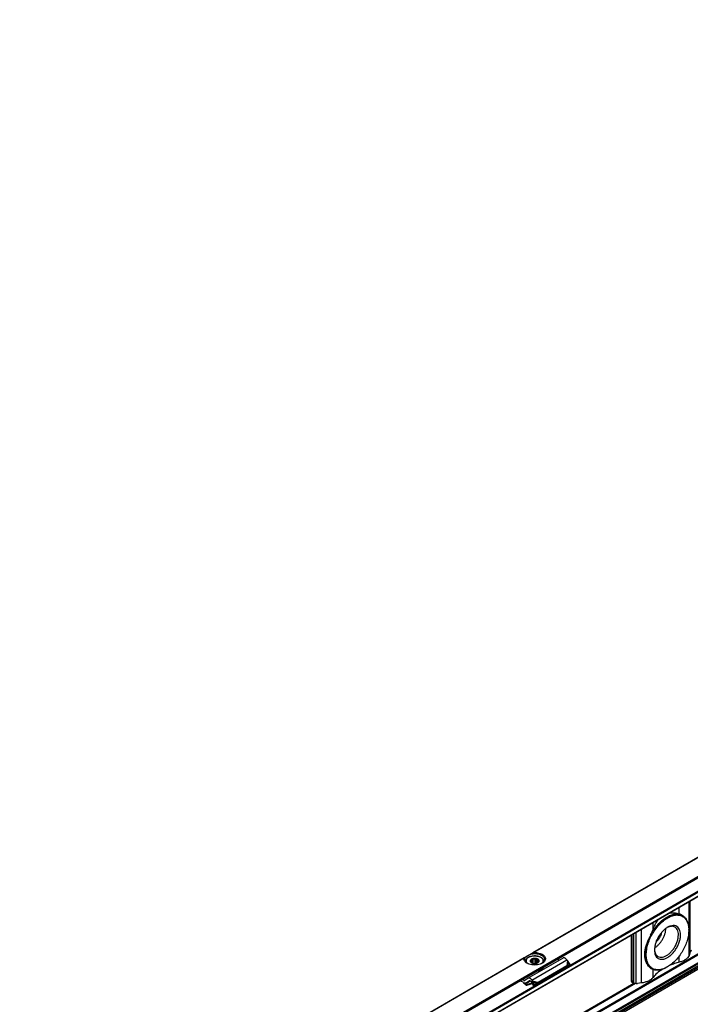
# Model space of a CAD drawing. Header units: millimetres. Extents: x -418 to 1575, y -634 to 914.
# Tile 45 of 49: x 669 to 887, y 595 to 914. Entities that reach past the tile are written whole.
import ezdxf

# ---------------------------------------------------------------- set-up
doc = ezdxf.new("R2010")
doc.units = ezdxf.units.MM

# ---------------------------------------------------------------- blocks, each defined once
blk = doc.blocks.new('SOPORTE_SV2__52', base_point=(669.09, 483.45))
at = {"color": 7, "linetype": 'Continuous'}
for p, q in [((1358.56, 913.93), (669.13, 514.91)), ((676.25, 512.46), (1363.64, 910.3)), ((686.72, 512.44), (1354.94, 899.18)), ((1356.04, 876.12), (687.82, 489.38)), ((884.07, 623.39), (884.03, 623.41)), ((867.43, 617.03), (867.43, 602.51)), ((867.76, 602.31), (867.76, 617.22)), ((886.13, 618.62), (886.13, 618.83)), ((886.49, 611.12), (886.21, 610.41)), ((833.14, 608.46), (833.14, 608.39)), ((833.95, 603.01), (845.26, 609.55)), ((834.85, 608.32), (834.85, 608.59)), ((835.12, 608.04), (835.12, 608.97)), ((835.26, 607.96), (835.26, 609.28)), ((835.62, 607.84), (835.62, 609.19)), ((836.32, 607.79), (836.32, 609.25)), ((836.69, 607.85), (836.69, 609.39)), ((836.91, 607.91), (836.91, 609.11)), ((846.62, 607.05), (837.31, 601.66)), ((837.35, 608.22), (837.35, 608.78)), ((839.14, 608.46), (839.14, 608.39)), ((844.08, 608.87), (843.41, 609.2)), ((847.05, 607.07), (846.39, 606.72)), ((846.62, 607.05), (846.4, 606.76)), ((846.55, 606.84), (846.5, 606.81)), ((846.91, 607.08), (846.55, 606.84)), ((846.77, 608.72), (846.56, 608.98)), ((847.64, 607.47), (846.91, 607.08)), ((847.64, 607.47), (847.03, 608.49)), ((847.64, 607.47), (847.05, 607.07)), ((846.26, 606.57), (836.94, 601.18)), ((838.81, 606.33), (838.81, 606.17)), ((839, 606.6), (839, 606.43)), ((846.29, 606.62), (846.26, 606.57)), ((846.4, 606.76), (846.29, 606.62)), ((874.05, 606.08), (874.01, 606.1)), ((879.21, 606.67), (879.03, 606.56)), ((832.39, 601.69), (831.34, 602.22)), ((832.77, 602.32), (832.09, 602.65)), ((833.9, 602.97), (833.01, 602.32)), ((833.49, 601.44), (834.68, 602.13)), ((833.53, 600.85), (833.49, 600.72)), ((834.43, 602.13), (833.54, 601.47)), ((834.73, 601.13), (835.39, 601.35)), ((834.76, 601.18), (834.79, 601.25)), ((835.34, 601.43), (834.79, 601.25)), ((835.09, 601.69), (834.88, 601.95)), ((835.09, 601.69), (835.23, 601.88)), ((835.23, 601.88), (835.45, 602.18)), ((835.23, 601.6), (835.36, 601.7)), ((835.87, 600.6), (835.23, 601.6)), ((835.45, 602.18), (835.25, 602.44)), ((835.36, 601.7), (835.56, 601.86)), ((836.2, 600.85), (835.56, 601.86)), ((836.79, 601.17), (835.87, 600.6)), ((836.2, 600.85), (835.87, 600.6)), ((837.12, 601.42), (836.2, 600.85)), ((837.12, 601.42), (836.79, 601.17)), ((837.09, 601.37), (836.94, 601.18)), ((837.31, 601.66), (837.09, 601.37)), ((867.84, 601.59), (868.18, 601.4)), ((870.76, 601.47), (869.52, 601.3))]:
    blk.add_line(p, q, dxfattribs=at)
at = {"color": 3, "linetype": 'Continuous'}
for p, q in [((676.05, 512.73), (1363.64, 910.69)), ((686.62, 514.08), (1354.84, 900.82)), ((686.76, 513.83), (1354.98, 900.58)), ((686.76, 512.53), (1354.98, 899.28)), ((1354.84, 880.44), (686.62, 493.69)), ((1354.98, 880.19), (686.76, 493.45)), ((1354.98, 877.59), (686.76, 490.85)), ((1355.18, 877.33), (686.97, 490.58)), ((1356.07, 876.15), (687.85, 489.41)), ((1356.29, 877.31), (688.07, 490.57)), ((1356.48, 876.99), (688.27, 490.24)), ((974.17, 691.46), (835.56, 611.23)), ((974.07, 691.33), (835.86, 611.34)), ((883.06, 623.86), (883.06, 626.07)), ((886.21, 610.41), (886.21, 627.89)), ((886.6, 611.43), (886.6, 628.12)), ((874.57, 618.94), (874.57, 621.16)), ((868.33, 601.33), (868.33, 617.55)), ((869.06, 601.27), (869.06, 617.97)), ((870.76, 601.47), (870.76, 618.95)), ((883.06, 608.2), (883.06, 610.23)), ((832.75, 609.61), (715.35, 541.66)), ((832.65, 609.48), (715.65, 541.76)), ((835.25, 602.44), (846.56, 608.98)), ((846.77, 608.72), (846.62, 607.05)), ((847.03, 608.49), (846.91, 607.08)), ((874.57, 603.29), (874.57, 605.84)), ((868.83, 601.28), (709.89, 509.29)), ((868.35, 601.33), (710.2, 509.79)), ((833.9, 602.97), (832.77, 602.32)), ((833.54, 601.47), (834.68, 602.13)), ((834.47, 602.15), (834.43, 602.13)), ((834.73, 601.13), (834.76, 601.18)), ((834.79, 601.25), (835.27, 601.53)), ((835.45, 602.18), (837.31, 601.66)), ((835.56, 601.86), (837.12, 601.42)), ((867.43, 602.51), (867.76, 602.31))]:
    blk.add_line(p, q, dxfattribs=at)
at = {"color": 7, "linetype": 'Continuous'}
for points, knots in [([(879.21, 606.67), (878.73, 606.42), (877.83, 605.96), (876.41, 605.68), (875.09, 605.8), (873.96, 606.37), (873.09, 607.33), (872.54, 608.62), (872.3, 610.16), (872.37, 611.89), (872.75, 613.74), (873.41, 615.63), (874.34, 617.47), (875.47, 619.19), (876.78, 620.7), (878.19, 621.95), (879.66, 622.87), (881.11, 623.43), (882.51, 623.6), (883.77, 623.33), (884.83, 622.63), (885.59, 621.55), (886.06, 620.17), (886.11, 619.16), (886.13, 618.62)], [0, 0, 0, 0, 1.605479, 3.026381, 4.298231, 5.500692, 6.739593, 8.106501, 9.651301, 11.381996, 13.275475, 15.287889, 17.362768, 19.437646, 21.45006, 23.343539, 25.074234, 26.619034, 27.985942, 29.224843, 30.427305, 31.699155, 33.120057, 34.725535, 34.725535, 34.725535, 34.725535]), ([(873.76, 617.06), (874.1, 617.65), (874.77, 618.82), (876.01, 620.38), (877.35, 621.72), (878.77, 622.77), (880.21, 623.51), (881.61, 623.87), (882.94, 623.89), (883.7, 623.55), (884.07, 623.39)], [0, 0, 0, 0, 2.039172, 4.039719, 5.948553, 7.721033, 9.326958, 10.758142, 12.037595, 13.226248, 13.226248, 13.226248, 13.226248]), ([(879.73, 624.15), (879.74, 624.15), (879.75, 624.15), (879.95, 624.19), (880.32, 624.24), (880.88, 624.27), (881.44, 624.24), (881.99, 624.16), (882.53, 624.04), (882.89, 623.92), (883.06, 623.86)], [0, 0, 0, 0, 0.022156, 0.044303, 0.600781, 1.153517, 1.712392, 2.269943, 2.827242, 3.384841, 3.384841, 3.384841, 3.384841]), ([(884.03, 623.41), (883.96, 623.45), (883.81, 623.54), (883.57, 623.65), (883.32, 623.76), (883.15, 623.82), (883.06, 623.86)], [0, 0, 0, 0, 0.251557, 0.510479, 0.785772, 1.069218, 1.069218, 1.069218, 1.069218]), ([(884.07, 623.39), (884.12, 623.36), (884.22, 623.3), (884.32, 623.23), (884.36, 623.2)], [0, 0, 0, 0, 0.1743875, 0.3490943, 0.3490943, 0.3490943, 0.3490943]), ([(885.07, 622.51), (885.02, 622.57), (884.91, 622.68), (884.74, 622.86), (884.56, 623.03), (884.43, 623.14), (884.36, 623.2)], [0, 0, 0, 0, 0.2375866, 0.4800386, 0.733304, 0.9924209, 0.9924209, 0.9924209, 0.9924209]), ([(874.57, 618.94), (874.64, 619.14), (874.8, 619.56), (875.07, 620.15), (875.38, 620.73), (875.72, 621.29), (876.1, 621.81), (876.39, 622.14), (876.52, 622.29)], [0, 0, 0, 0, 0.656451, 1.329534, 1.961357, 2.618601, 3.292625, 3.905328, 3.905328, 3.905328, 3.905328]), ([(876.13, 610.08), (876.35, 609.98), (876.82, 609.78), (877.64, 609.83), (878.49, 610.11), (879.36, 610.62), (880.2, 611.34), (880.98, 612.22), (881.65, 613.24), (882.19, 614.32), (882.57, 615.44), (882.77, 616.52), (882.79, 617.53), (882.6, 618.41), (882.24, 619.15), (881.83, 619.45), (881.64, 619.6)], [0, 0, 0, 0, 0.719072, 1.503175, 2.392537, 3.397831, 4.507006, 5.692929, 6.919375, 8.14582, 9.331744, 10.440918, 11.446212, 12.335574, 13.119678, 13.838749, 13.838749, 13.838749, 13.838749]), ([(881.64, 619.6), (881.46, 619.68), (881.09, 619.85), (880.44, 619.87), (879.75, 619.74), (879.31, 619.53), (879.07, 619.43)], [0, 0, 0, 0, 0.589999, 1.21743, 1.909281, 2.678436, 2.678436, 2.678436, 2.678436]), ([(879.24, 609.74), (879.56, 609.95), (880.23, 610.4), (881.11, 611.29), (881.91, 612.32), (882.57, 613.48), (883.08, 614.68), (883.4, 615.89), (883.51, 617.04), (883.42, 618.07), (883.12, 618.95), (882.61, 619.63), (881.9, 620.04), (881.06, 620.15), (880.14, 619.98), (879.56, 619.69), (879.25, 619.53)], [0, 0, 0, 0, 1.155707, 2.411102, 3.730971, 5.072968, 6.392471, 7.647174, 8.801943, 9.834563, 10.743141, 11.554748, 12.328594, 13.139606, 14.047228, 15.078797, 15.078797, 15.078797, 15.078797]), ([(885.07, 622.51), (885.24, 622.27), (885.57, 621.77), (885.89, 620.88), (886.1, 619.89), (886.12, 619.19), (886.13, 618.83)], [0, 0, 0, 0, 0.865086, 1.796233, 2.804724, 3.894206, 3.894206, 3.894206, 3.894206]), ([(873.76, 617.06), (873.7, 616.93), (873.59, 616.68), (873.41, 616.3), (873.23, 615.92), (873.11, 615.67), (873.05, 615.55)], [0, 0, 0, 0, 0.421459, 0.839309, 1.259059, 1.672769, 1.672769, 1.672769, 1.672769]), ([(874.57, 618.94), (874.51, 618.78), (874.39, 618.47), (874.19, 618), (873.98, 617.53), (873.83, 617.22), (873.76, 617.06)], [0, 0, 0, 0, 0.499383, 1.011894, 1.523124, 2.042903, 2.042903, 2.042903, 2.042903]), ([(879.25, 619.53), (878.97, 619.35), (878.38, 618.97), (877.6, 618.22), (876.86, 617.35), (876.22, 616.38), (875.7, 615.33), (875.31, 614.27), (875.05, 613.21), (875.01, 612.51), (875, 612.18)], [0, 0, 0, 0, 1.007521, 2.095135, 3.24031, 4.415474, 5.590637, 6.735812, 7.823426, 8.830947, 8.830947, 8.830947, 8.830947]), ([(875.03, 612.79), (875.27, 612.96), (875.77, 613.31), (876.44, 613.97), (877.07, 614.73), (877.61, 615.57), (878.07, 616.47), (878.42, 617.39), (878.66, 618.3), (878.71, 618.91), (878.74, 619.2)], [0, 0, 0, 0, 0.883325, 1.828477, 2.817611, 3.829543, 4.841474, 5.830609, 6.77576, 7.659085, 7.659085, 7.659085, 7.659085]), ([(877.28, 617.84), (877.24, 617.65), (877.14, 617.26), (876.92, 616.69), (876.63, 616.14), (876.29, 615.62), (875.91, 615.14), (875.62, 614.86), (875.48, 614.73)], [0, 0, 0, 0, 0.58827, 1.201661, 1.828033, 2.454405, 3.067796, 3.656067, 3.656067, 3.656067, 3.656067]), ([(876.97, 617.45), (876.9, 617.25), (876.76, 616.83), (876.45, 616.24), (876.1, 615.69), (875.81, 615.36), (875.66, 615.2)], [0, 0, 0, 0, 0.648659, 1.314288, 1.979918, 2.628576, 2.628576, 2.628576, 2.628576]), ([(886.13, 618.62), (886.1, 618.08), (886.05, 616.94), (885.63, 615.23), (884.99, 613.49), (884.13, 611.8), (883.09, 610.21), (881.91, 608.8), (880.63, 607.58), (879.67, 606.96), (879.21, 606.67)], [0, 0, 0, 0, 1.637222, 3.404594, 5.265504, 7.175144, 9.084785, 10.945695, 12.713067, 14.350289, 14.350289, 14.350289, 14.350289]), ([(873.05, 615.55), (872.96, 615.35), (872.77, 614.94), (872.52, 614.33), (872.3, 613.73), (872.1, 613.13), (871.94, 612.54), (871.83, 611.95), (871.76, 611.37), (871.73, 610.81), (871.75, 610.24), (871.81, 609.79), (871.88, 609.42), (871.94, 609.17), (872.02, 608.91), (872.13, 608.57), (872.29, 608.17), (872.52, 607.73), (872.76, 607.33), (872.96, 607.08), (873.05, 606.96)], [0, 0, 0, 0, 0.667051, 1.330651, 1.972099, 2.606372, 3.214626, 3.819531, 4.391078, 4.976557, 5.505665, 6.08507, 6.344133, 6.622681, 6.874064, 7.148413, 7.699805, 8.159958, 8.641666, 9.096743, 9.096743, 9.096743, 9.096743]), ([(873.05, 606.96), (872.84, 607.29), (872.39, 607.98), (872.06, 609.26), (871.95, 610.69), (872.08, 612.25), (872.43, 613.91), (872.84, 614.99), (873.05, 615.55)], [0, 0, 0, 0, 1.165888, 2.45697, 3.890766, 5.463472, 7.155629, 8.936943, 8.936943, 8.936943, 8.936943]), ([(834.9, 610.85), (834.77, 610.78), (834.53, 610.64), (834.17, 610.43), (833.85, 610.25), (833.57, 610.09), (833.34, 609.95), (833.2, 609.87), (833.13, 609.83)], [0, 0, 0, 0, 0.443049, 0.853791, 1.225123, 1.550622, 1.824662, 2.042502, 2.042502, 2.042502, 2.042502]), ([(833.14, 608.46), (833.14, 608.51), (833.15, 608.61), (833.17, 608.74), (833.21, 608.88), (833.3, 609.08), (833.48, 609.33), (833.72, 609.56), (833.97, 609.73), (834.2, 609.86), (834.47, 609.99), (834.76, 610.09), (835.08, 610.17), (835.41, 610.23), (835.78, 610.27), (836.08, 610.29), (836.32, 610.28), (836.51, 610.27), (836.69, 610.25), (836.92, 610.22), (837.19, 610.17), (837.5, 610.09), (837.8, 609.99), (838.07, 609.87), (838.32, 609.73), (838.56, 609.55), (838.8, 609.33), (839, 609.04), (839.12, 608.75), (839.13, 608.56), (839.14, 608.46)], [0, 0, 0, 0, 0.150744, 0.28217, 0.419593, 0.580598, 0.937332, 1.32804, 1.574625, 1.832856, 2.13958, 2.459222, 2.752354, 3.122753, 3.4825, 3.845638, 4.028635, 4.211197, 4.40009, 4.568642, 4.904704, 5.232178, 5.520619, 5.858534, 6.139482, 6.363349, 6.754057, 7.110791, 7.407355, 7.690353, 7.690353, 7.690353, 7.690353]), ([(834.9, 610.85), (834.96, 610.89), (835.06, 610.95), (835.23, 611.04), (835.39, 611.14), (835.5, 611.2), (835.56, 611.23)], [0, 0, 0, 0, 0.1861762, 0.3759003, 0.5657838, 0.7596897, 0.7596897, 0.7596897, 0.7596897]), ([(834.9, 610.85), (835.16, 610.9), (835.67, 611), (836.46, 611), (837.23, 610.91), (837.93, 610.71), (838.54, 610.41), (839, 610.04), (839.33, 609.6), (839.37, 609.27), (839.39, 609.11)], [0, 0, 0, 0, 0.77607, 1.570758, 2.352628, 3.091832, 3.764236, 4.356401, 4.872083, 5.338886, 5.338886, 5.338886, 5.338886]), ([(835.56, 611.23), (835.57, 611.24), (835.6, 611.25), (835.63, 611.27), (835.66, 611.29), (835.7, 611.3), (835.74, 611.32), (835.78, 611.33), (835.82, 611.33), (835.84, 611.34), (835.86, 611.34)], [0, 0, 0, 0, 0.042647, 0.0787224, 0.1162224, 0.1575997, 0.1984218, 0.2369134, 0.2747386, 0.3164847, 0.3164847, 0.3164847, 0.3164847]), ([(835.86, 611.34), (836.14, 611.34), (836.7, 611.34), (837.51, 611.2), (838.25, 610.96), (838.86, 610.62), (839.33, 610.21), (839.61, 609.72), (839.67, 609.2), (839.5, 608.68), (839.13, 608.22), (838.79, 608), (838.61, 607.88)], [0, 0, 0, 0, 0.851746, 1.681253, 2.457908, 3.158367, 3.772142, 4.308845, 4.804165, 5.312671, 5.882466, 6.536808, 6.536808, 6.536808, 6.536808]), ([(875, 612.39), (875.02, 612.13), (875.06, 611.64), (875.29, 610.98), (875.63, 610.43), (875.97, 610.19), (876.13, 610.08)], [0, 0, 0, 0, 0.769155, 1.461007, 2.088437, 2.678436, 2.678436, 2.678436, 2.678436]), ([(875, 612.18), (875.01, 611.87), (875.04, 611.3), (875.28, 610.5), (875.67, 609.86), (876.22, 609.4), (876.89, 609.16), (877.65, 609.14), (878.45, 609.33), (878.97, 609.6), (879.24, 609.74)], [0, 0, 0, 0, 0.911035, 1.725773, 2.458495, 3.143007, 3.828005, 4.562021, 5.378502, 6.291374, 6.291374, 6.291374, 6.291374]), ([(886.21, 610.41), (886.08, 610.17), (885.8, 609.65), (885.07, 609.04), (884.15, 608.53), (883.43, 608.31), (883.06, 608.2)], [0, 0, 0, 0, 0.817685, 1.74896, 2.804162, 3.968074, 3.968074, 3.968074, 3.968074]), ([(886.49, 611.12), (886.51, 611.17), (886.55, 611.27), (886.58, 611.37), (886.6, 611.43)], [0, 0, 0, 0, 0.1525511, 0.3192904, 0.3192904, 0.3192904, 0.3192904]), ([(887, 612.14), (886.95, 612.08), (886.87, 611.95), (886.76, 611.77), (886.66, 611.6), (886.62, 611.48), (886.6, 611.43)], [0, 0, 0, 0, 0.227351, 0.4425519, 0.6419126, 0.8214453, 0.8214453, 0.8214453, 0.8214453]), ([(833.67, 607.88), (833.51, 607.99), (833.2, 608.19), (832.85, 608.59), (832.64, 609.03), (832.65, 609.33), (832.65, 609.48)], [0, 0, 0, 0, 0.587707, 1.107302, 1.572141, 2.012291, 2.012291, 2.012291, 2.012291]), ([(832.65, 609.48), (832.65, 609.49), (832.66, 609.5), (832.66, 609.52), (832.67, 609.54), (832.69, 609.56), (832.71, 609.58), (832.73, 609.6), (832.75, 609.61)], [0, 0, 0, 0, 0.021233, 0.043084, 0.0613057, 0.0828733, 0.1154724, 0.1621426, 0.1621426, 0.1621426, 0.1621426]), ([(832.75, 609.61), (832.78, 609.62), (832.84, 609.66), (832.93, 609.71), (833.03, 609.77), (833.1, 609.81), (833.13, 609.83)], [0, 0, 0, 0, 0.1033403, 0.21148, 0.3272354, 0.4474869, 0.4474869, 0.4474869, 0.4474869]), ([(832.89, 609.11), (832.9, 609.24), (832.93, 609.5), (833.06, 609.72), (833.13, 609.83)], [0, 0, 0, 0, 0.3702304, 0.7662165, 0.7662165, 0.7662165, 0.7662165]), ([(833.77, 607.83), (833.64, 607.92), (833.39, 608.09), (833.11, 608.4), (832.93, 608.75), (832.9, 609), (832.89, 609.11)], [0, 0, 0, 0, 0.465803, 0.884422, 1.263498, 1.619508, 1.619508, 1.619508, 1.619508]), ([(838.61, 607.88), (838.37, 607.77), (837.87, 607.52), (837.03, 607.34), (836.14, 607.27), (835.25, 607.34), (834.41, 607.52), (833.91, 607.77), (833.67, 607.88)], [0, 0, 0, 0, 0.790454, 1.654841, 2.55911, 3.463379, 4.327766, 5.11822, 5.11822, 5.11822, 5.11822]), ([(835.26, 609.29), (835.16, 609.24), (834.98, 609.15), (834.77, 608.93), (834.67, 608.69), (834.71, 608.43), (834.87, 608.19), (835.03, 608.09), (835.12, 608.03)], [0, 0, 0, 0, 0.334734, 0.62083, 0.868796, 1.108344, 1.374491, 1.686893, 1.686893, 1.686893, 1.686893]), ([(834.85, 608.59), (834.84, 608.58), (834.81, 608.56), (834.78, 608.54), (834.74, 608.52), (834.72, 608.51), (834.71, 608.51)], [0, 0, 0, 0, 0.0434657, 0.085285, 0.122596, 0.1594624, 0.1594624, 0.1594624, 0.1594624]), ([(834.71, 608.51), (834.73, 608.48), (834.76, 608.43), (834.82, 608.36), (834.87, 608.29), (834.91, 608.24), (834.93, 608.22)], [0, 0, 0, 0, 0.0948298, 0.1840258, 0.2754931, 0.3612844, 0.3612844, 0.3612844, 0.3612844]), ([(835.12, 608.97), (835.05, 608.91), (834.92, 608.81), (834.87, 608.66), (834.85, 608.59)], [0, 0, 0, 0, 0.2557517, 0.4766224, 0.4766224, 0.4766224, 0.4766224]), ([(834.93, 608.22), (834.97, 608.18), (835.03, 608.1), (835.13, 608.03), (835.17, 608)], [0, 0, 0, 0, 0.1569125, 0.3303762, 0.3303762, 0.3303762, 0.3303762]), ([(835.26, 609.28), (835.24, 609.25), (835.22, 609.2), (835.19, 609.12), (835.15, 609.04), (835.13, 608.99), (835.12, 608.97)], [0, 0, 0, 0, 0.0905927, 0.1752399, 0.2614471, 0.3414499, 0.3414499, 0.3414499, 0.3414499]), ([(835.12, 608.03), (835.22, 607.98), (835.42, 607.88), (835.77, 607.81), (836.14, 607.78), (836.51, 607.81), (836.86, 607.88), (837.06, 607.98), (837.16, 608.03)], [0, 0, 0, 0, 0.327474, 0.685577, 1.060203, 1.434829, 1.792932, 2.120405, 2.120405, 2.120405, 2.120405]), ([(837.16, 608.03), (837.25, 608.09), (837.42, 608.2), (837.58, 608.45), (837.6, 608.73), (837.47, 608.99), (837.23, 609.2), (836.89, 609.36), (836.5, 609.45), (836.07, 609.47), (835.65, 609.43), (835.39, 609.34), (835.26, 609.29)], [0, 0, 0, 0, 0.32878, 0.606594, 0.858697, 1.127056, 1.442628, 1.812169, 2.224394, 2.657925, 3.087201, 3.487461, 3.487461, 3.487461, 3.487461]), ([(835.62, 609.19), (835.59, 609.2), (835.52, 609.21), (835.43, 609.23), (835.34, 609.25), (835.29, 609.27), (835.26, 609.28)], [0, 0, 0, 0, 0.0922459, 0.1876177, 0.2781365, 0.3723515, 0.3723515, 0.3723515, 0.3723515]), ([(836.32, 609.25), (836.2, 609.25), (835.97, 609.26), (835.73, 609.22), (835.62, 609.19)], [0, 0, 0, 0, 0.3605537, 0.7121617, 0.7121617, 0.7121617, 0.7121617]), ([(836.69, 609.39), (836.66, 609.38), (836.6, 609.35), (836.51, 609.31), (836.42, 609.28), (836.35, 609.26), (836.32, 609.25)], [0, 0, 0, 0, 0.0994236, 0.1945246, 0.2941229, 0.3898454, 0.3898454, 0.3898454, 0.3898454]), ([(836.91, 609.11), (836.89, 609.13), (836.85, 609.18), (836.8, 609.25), (836.74, 609.32), (836.7, 609.37), (836.69, 609.39)], [0, 0, 0, 0, 0.0858545, 0.1773933, 0.2665261, 0.3612844, 0.3612844, 0.3612844, 0.3612844]), ([(837.35, 608.78), (837.29, 608.85), (837.17, 608.99), (837, 609.07), (836.91, 609.11)], [0, 0, 0, 0, 0.2547805, 0.5512749, 0.5512749, 0.5512749, 0.5512749]), ([(837.12, 608.01), (837.12, 608.01), (837.12, 608.01), (837.13, 608.02), (837.15, 608.03), (837.16, 608.03), (837.16, 608.04)], [0, 0, 0, 0, 0.00580891, 0.01164761, 0.0321658, 0.05312302, 0.05312302, 0.05312302, 0.05312302]), ([(837.16, 608.04), (837.23, 608.09), (837.35, 608.2), (837.41, 608.35), (837.43, 608.42)], [0, 0, 0, 0, 0.2557517, 0.4766224, 0.4766224, 0.4766224, 0.4766224]), ([(837.57, 608.73), (837.55, 608.74), (837.51, 608.74), (837.46, 608.75), (837.4, 608.76), (837.36, 608.78), (837.35, 608.78)], [0, 0, 0, 0, 0.0559834, 0.1109123, 0.1702947, 0.22961, 0.22961, 0.22961, 0.22961]), ([(837.43, 608.42), (837.44, 608.45), (837.47, 608.49), (837.5, 608.57), (837.54, 608.65), (837.56, 608.71), (837.57, 608.73)], [0, 0, 0, 0, 0.0799756, 0.1661514, 0.2508258, 0.3414499, 0.3414499, 0.3414499, 0.3414499]), ([(839.39, 609.11), (839.38, 609), (839.35, 608.75), (839.17, 608.4), (838.89, 608.09), (838.64, 607.92), (838.51, 607.83)], [0, 0, 0, 0, 0.35601, 0.735085, 1.153705, 1.619508, 1.619508, 1.619508, 1.619508]), ([(846.56, 608.98), (846.49, 609.07), (846.36, 609.22), (846.13, 609.41), (845.9, 609.55), (845.67, 609.62), (845.45, 609.63), (845.32, 609.58), (845.26, 609.55)], [0, 0, 0, 0, 0.318961, 0.616971, 0.88702, 1.126112, 1.337253, 1.531194, 1.531194, 1.531194, 1.531194]), ([(846.91, 607.08), (846.88, 607.08), (846.84, 607.08), (846.77, 607.07), (846.69, 607.06), (846.64, 607.06), (846.62, 607.05)], [0, 0, 0, 0, 0.064153, 0.1377521, 0.216037, 0.2863987, 0.2863987, 0.2863987, 0.2863987]), ([(847.03, 608.49), (847.01, 608.51), (846.97, 608.55), (846.9, 608.61), (846.84, 608.67), (846.79, 608.71), (846.77, 608.72)], [0, 0, 0, 0, 0.0826262, 0.1740072, 0.264511, 0.3493827, 0.3493827, 0.3493827, 0.3493827]), ([(873.05, 606.96), (873.11, 606.9), (873.23, 606.78), (873.41, 606.6), (873.59, 606.43), (873.7, 606.32), (873.76, 606.27)], [0, 0, 0, 0, 0.265649, 0.5161179, 0.7608129, 0.9918468, 0.9918468, 0.9918468, 0.9918468]), ([(883.06, 608.2), (882.54, 608.06), (881.52, 607.78), (880.53, 607.4), (880.05, 607.21)], [0, 0, 0, 0, 1.615583, 3.174186, 3.174186, 3.174186, 3.174186]), ([(838.81, 606.17), (838.68, 606.04), (838.41, 605.78), (837.86, 605.52), (837.24, 605.32), (836.78, 605.26), (836.55, 605.23)], [0, 0, 0, 0, 0.529903, 1.131598, 1.794648, 2.498901, 2.498901, 2.498901, 2.498901]), ([(838.81, 606.33), (838.7, 606.22), (838.47, 605.99), (838.01, 605.75), (837.48, 605.55), (837.1, 605.48), (836.9, 605.44)], [0, 0, 0, 0, 0.460257, 0.975969, 1.541656, 2.14541, 2.14541, 2.14541, 2.14541]), ([(837.21, 605.62), (837.4, 605.67), (837.75, 605.76), (838.23, 605.98), (838.63, 606.24), (838.83, 606.47), (838.92, 606.58)], [0, 0, 0, 0, 0.568402, 1.094967, 1.571299, 1.995831, 1.995831, 1.995831, 1.995831]), ([(838.81, 606.33), (838.8, 606.33), (838.77, 606.34), (838.74, 606.36), (838.73, 606.36)], [0, 0, 0, 0, 0.04677307, 0.0897244, 0.0897244, 0.0897244, 0.0897244]), ([(838.78, 606.42), (838.8, 606.43), (838.84, 606.44), (838.89, 606.44), (838.95, 606.44), (838.98, 606.44), (839, 606.43)], [0, 0, 0, 0, 0.0527366, 0.1081535, 0.1644527, 0.2197436, 0.2197436, 0.2197436, 0.2197436]), ([(838.92, 606.58), (838.92, 606.59), (838.93, 606.6), (838.94, 606.61), (838.94, 606.62)], [0, 0, 0, 0, 0.02093833, 0.04175733, 0.04175733, 0.04175733, 0.04175733]), ([(838.93, 606.6), (838.94, 606.6), (838.97, 606.6), (838.99, 606.6), (839, 606.6)], [0, 0, 0, 0, 0.03537578, 0.07007579, 0.07007579, 0.07007579, 0.07007579]), ([(839.11, 606.72), (839.1, 606.67), (839.07, 606.57), (839.02, 606.48), (839, 606.43)], [0, 0, 0, 0, 0.1494895, 0.3038782, 0.3038782, 0.3038782, 0.3038782]), ([(839.04, 606.68), (839.03, 606.66), (839.02, 606.64), (839.01, 606.61), (839, 606.6)], [0, 0, 0, 0, 0.0438163, 0.08811003, 0.08811003, 0.08811003, 0.08811003]), ([(846.5, 606.81), (846.48, 606.8), (846.44, 606.77), (846.39, 606.72), (846.34, 606.67), (846.31, 606.63), (846.29, 606.62)], [0, 0, 0, 0, 0.0682136, 0.1438643, 0.2109581, 0.2850879, 0.2850879, 0.2850879, 0.2850879]), ([(874.05, 606.08), (874, 606.11), (873.9, 606.17), (873.81, 606.24), (873.76, 606.27)], [0, 0, 0, 0, 0.1743853, 0.3490899, 0.3490899, 0.3490899, 0.3490899]), ([(873.76, 606.27), (873.78, 606.26), (873.82, 606.22), (873.88, 606.18), (873.95, 606.14), (873.99, 606.11), (874.01, 606.1)], [0, 0, 0, 0, 0.0762043, 0.1566111, 0.2289321, 0.3052323, 0.3052323, 0.3052323, 0.3052323]), ([(879.03, 606.56), (878.58, 606.33), (877.73, 605.89), (876.39, 605.59), (875.12, 605.6), (874.4, 605.92), (874.05, 606.08)], [0, 0, 0, 0, 1.515016, 2.870268, 4.089274, 5.227798, 5.227798, 5.227798, 5.227798]), ([(877.45, 605.86), (876.89, 605.48), (875.82, 604.74), (874.97, 603.76), (874.57, 603.29)], [0, 0, 0, 0, 2.030831, 3.884517, 3.884517, 3.884517, 3.884517]), ([(832.39, 601.69), (832.58, 601.54), (832.96, 601.24), (833.31, 600.9), (833.49, 600.72)], [0, 0, 0, 0, 0.715526, 1.456391, 1.456391, 1.456391, 1.456391]), ([(832.77, 602.32), (832.81, 602.3), (832.88, 602.27), (832.96, 602.29), (832.99, 602.31)], [0, 0, 0, 0, 0.1279345, 0.2345827, 0.2345827, 0.2345827, 0.2345827]), ([(833.49, 601.44), (833.45, 601.42), (833.37, 601.38), (833.22, 601.36), (833.07, 601.38), (832.96, 601.41), (832.91, 601.43)], [0, 0, 0, 0, 0.1366038, 0.2796085, 0.4340577, 0.602995, 0.602995, 0.602995, 0.602995]), ([(833.53, 600.85), (833.43, 600.95), (833.23, 601.15), (833.02, 601.34), (832.91, 601.43)], [0, 0, 0, 0, 0.4316811, 0.8556339, 0.8556339, 0.8556339, 0.8556339]), ([(832.99, 602.31), (833, 602.31), (833, 602.31), (833.01, 602.31), (833.01, 602.32)], [0, 0, 0, 0, 0.00929629, 0.01861192, 0.01861192, 0.01861192, 0.01861192]), ([(833.54, 601.47), (833.53, 601.46), (833.52, 601.45), (833.5, 601.44), (833.49, 601.44)], [0, 0, 0, 0, 0.02794691, 0.05583578, 0.05583578, 0.05583578, 0.05583578]), ([(833.49, 600.72), (833.59, 600.76), (833.8, 600.83), (834.11, 600.93), (834.42, 601.03), (834.63, 601.1), (834.73, 601.13)], [0, 0, 0, 0, 0.32897, 0.657431, 0.98582, 1.313673, 1.313673, 1.313673, 1.313673]), ([(834.79, 601.25), (834.68, 601.22), (834.47, 601.15), (834.16, 601.05), (833.85, 600.95), (833.64, 600.88), (833.53, 600.85)], [0, 0, 0, 0, 0.328624, 0.657763, 0.98699, 1.316736, 1.316736, 1.316736, 1.316736]), ([(833.95, 603.01), (833.94, 603), (833.92, 602.99), (833.91, 602.98), (833.9, 602.97)], [0, 0, 0, 0, 0.02788887, 0.05583578, 0.05583578, 0.05583578, 0.05583578]), ([(835.25, 602.44), (835.18, 602.52), (835.05, 602.67), (834.82, 602.86), (834.58, 603), (834.36, 603.07), (834.13, 603.09), (834.01, 603.03), (833.95, 603.01)], [0, 0, 0, 0, 0.318961, 0.616971, 0.88702, 1.126112, 1.337253, 1.531194, 1.531194, 1.531194, 1.531194]), ([(834.45, 602.14), (834.45, 602.14), (834.44, 602.14), (834.44, 602.13), (834.43, 602.13)], [0, 0, 0, 0, 0.00929629, 0.01861192, 0.01861192, 0.01861192, 0.01861192]), ([(834.88, 601.95), (834.85, 601.99), (834.78, 602.06), (834.67, 602.14), (834.55, 602.18), (834.48, 602.15), (834.45, 602.14)], [0, 0, 0, 0, 0.1568648, 0.2952629, 0.4107357, 0.5088861, 0.5088861, 0.5088861, 0.5088861]), ([(835.23, 601.6), (835.21, 601.61), (835.19, 601.63), (835.16, 601.65), (835.12, 601.67), (835.1, 601.68), (835.09, 601.69)], [0, 0, 0, 0, 0.0408745, 0.0819997, 0.1230501, 0.1643534, 0.1643534, 0.1643534, 0.1643534]), ([(835.56, 601.86), (835.55, 601.88), (835.54, 601.94), (835.51, 602.02), (835.48, 602.1), (835.46, 602.15), (835.45, 602.18)], [0, 0, 0, 0, 0.0858164, 0.1713182, 0.2563992, 0.3377326, 0.3377326, 0.3377326, 0.3377326]), ([(836.94, 601.18), (836.93, 601.18), (836.9, 601.18), (836.87, 601.17), (836.83, 601.17), (836.8, 601.17), (836.79, 601.17)], [0, 0, 0, 0, 0.0375867, 0.075416, 0.1136324, 0.152093, 0.152093, 0.152093, 0.152093]), ([(837.31, 601.66), (837.29, 601.64), (837.26, 601.6), (837.22, 601.54), (837.17, 601.48), (837.14, 601.44), (837.12, 601.42)], [0, 0, 0, 0, 0.0704554, 0.14376, 0.219499, 0.2977257, 0.2977257, 0.2977257, 0.2977257]), ([(837.31, 601.66), (837.31, 601.66), (837.31, 601.66), (837.31, 601.66), (837.31, 601.66)], [0, 0, 0, 0, 0.001708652, 0.003419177, 0.003419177, 0.003419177, 0.003419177]), ([(867.43, 602.51), (867.43, 602.4), (867.44, 602.21), (867.52, 601.95), (867.65, 601.73), (867.78, 601.64), (867.84, 601.59)], [0, 0, 0, 0, 0.303003, 0.574054, 0.817855, 1.04556, 1.04556, 1.04556, 1.04556]), ([(867.76, 602.31), (867.77, 602.21), (867.78, 602.02), (867.86, 601.76), (867.99, 601.54), (868.11, 601.44), (868.18, 601.4)], [0, 0, 0, 0, 0.303003, 0.574054, 0.817855, 1.04556, 1.04556, 1.04556, 1.04556]), ([(868.18, 601.4), (868.2, 601.39), (868.25, 601.36), (868.3, 601.34), (868.33, 601.33)], [0, 0, 0, 0, 0.0829795, 0.1668091, 0.1668091, 0.1668091, 0.1668091]), ([(869.06, 601.27), (868.98, 601.27), (868.85, 601.28), (868.65, 601.28), (868.48, 601.3), (868.38, 601.32), (868.33, 601.33)], [0, 0, 0, 0, 0.2129667, 0.410976, 0.5807459, 0.7310186, 0.7310186, 0.7310186, 0.7310186]), ([(869.06, 601.27), (869.13, 601.27), (869.29, 601.28), (869.44, 601.29), (869.52, 601.3)], [0, 0, 0, 0, 0.230338, 0.4640681, 0.4640681, 0.4640681, 0.4640681]), ([(874.57, 603.29), (874.36, 603.06), (873.92, 602.58), (873.01, 602.07), (871.94, 601.67), (871.16, 601.53), (870.76, 601.47)], [0, 0, 0, 0, 0.90876, 1.941756, 3.087732, 4.317336, 4.317336, 4.317336, 4.317336])]:
    blk.add_open_spline(points, degree=3, knots=knots, dxfattribs=at)
at = {"color": 3, "linetype": 'Continuous'}
for points, knots in [([(838.73, 608.01), (838.8, 608.14), (838.94, 608.38), (838.95, 608.81), (838.78, 609.22), (838.44, 609.58), (837.97, 609.87), (837.4, 610.09), (836.75, 610.22), (836.07, 610.26), (835.39, 610.2), (834.76, 610.05), (834.2, 609.82), (833.76, 609.51), (833.45, 609.14), (833.31, 608.73), (833.36, 608.29), (833.52, 608.06), (833.6, 607.94)], [0, 0, 0, 0, 0.427003, 0.82791, 1.249244, 1.727441, 2.276852, 2.892832, 3.558202, 4.248464, 4.935875, 5.593054, 6.196627, 6.731482, 7.196285, 7.60991, 8.012446, 8.449561, 8.449561, 8.449561, 8.449561]), ([(833.14, 608.46), (833.14, 608.45), (833.14, 608.43), (833.14, 608.4), (833.14, 608.39)], [0, 0, 0, 0, 0.03749035, 0.07501535, 0.07501535, 0.07501535, 0.07501535]), ([(838.68, 607.94), (838.69, 607.95), (838.7, 607.97), (838.72, 608), (838.73, 608.01)], [0, 0, 0, 0, 0.04704047, 0.09343291, 0.09343291, 0.09343291, 0.09343291]), ([(839.14, 608.39), (839.14, 608.4), (839.14, 608.43), (839.14, 608.45), (839.14, 608.46)], [0, 0, 0, 0, 0.037525, 0.07501535, 0.07501535, 0.07501535, 0.07501535])]:
    blk.add_open_spline(points, degree=3, knots=knots, dxfattribs=at)
blk = doc.blocks.new('Iso1', base_point=(735.25, 534.31))
blk.add_blockref('SOPORTE_SV2__52', (669.09, 483.45))

msp = doc.modelspace()

# ---------------------------------------------------------------- block references
msp.add_blockref('Iso1', (735.25, 534.31))

doc.saveas('drawing.dxf')
